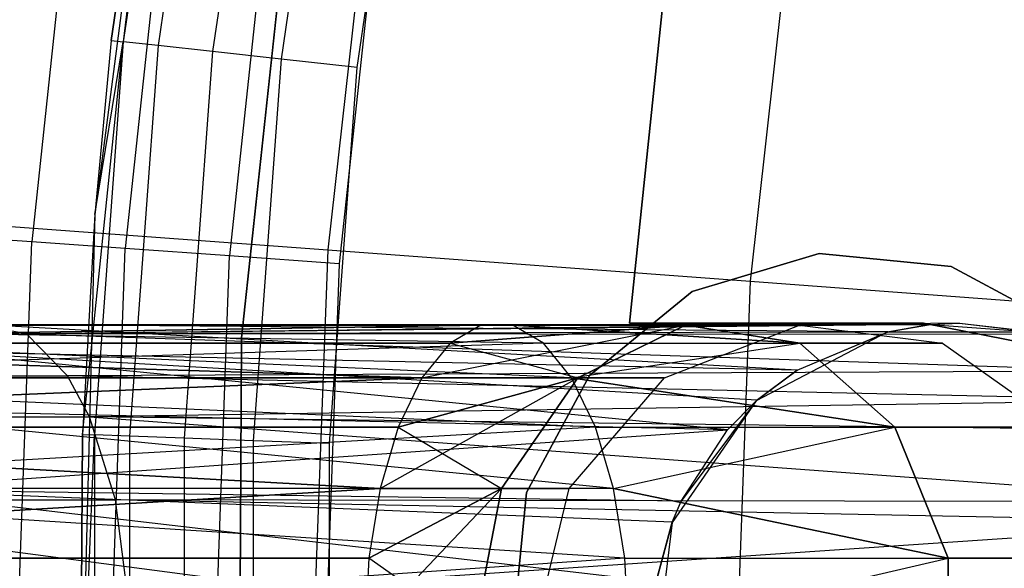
# Model space of a CAD drawing. Extents: x 0.3 to 7.1, y -3.38 to 3.38.
# Tile 120 of 256: x 1.93 to 2.25, y 0.02 to 0.2. Entities that reach past the tile are written whole.
import ezdxf

# ---------------------------------------------------------------- set-up
doc = ezdxf.new("R2010")
doc.units = 0
doc.header["$LTSCALE"] = 2.54
doc.layers.get('0').update_dxf_attribs({"linetype": 'CONTINUOUS'})

# ---------------------------------------------------------------- blocks, each defined once
blk = doc.blocks.new('SINGLES_B_BB_STL')
at = {"color": 0}
for p, q in [((1.97926, 0.31715, 42.04893), (1.96069, 0.19097, 42.04893)), ((1.97926, 0.31715, 42.04893), (1.96069, 0.19097, 42.04893)), ((1.97465, 0.31374, 41.65421), (1.95152, 0.13506, 41.65421)), ((1.97465, 0.31374, 41.65421), (1.95152, 0.13506, 41.65421)), ((1.97465, 0.31374, 42.02421), (1.9568, 0.1914, 42.02421)), ((1.9568, 0.1914, 42.02421), (1.97465, 0.31374, 41.65421)), ((1.9568, 0.1914, 42.02421), (1.97465, 0.31374, 41.65421)), ((1.97465, 0.31374, 42.02421), (1.9568, 0.1914, 42.02421)), ((1.97465, 0.31374, 42.02421), (1.96069, 0.19097, 42.04893)), ((1.97465, 0.31374, 42.02421), (1.96069, 0.19097, 42.04893)), ((1.99043, 0.31509, 42.07123), (1.97198, 0.18973, 42.07123)), ((1.99043, 0.31509, 42.07123), (1.97198, 0.18973, 42.07123)), ((2.00784, 0.31187, 42.08893), (1.98958, 0.18779, 42.08893)), ((2.00784, 0.31187, 42.08893), (1.98958, 0.18779, 42.08893)), ((2.02977, 0.30782, 42.10029), (2.01174, 0.18535, 42.10029)), ((2.02977, 0.30782, 42.10029), (2.01174, 0.18535, 42.10029)), ((2.03632, 0.18265, 42.10421), (2.05408, 0.30333, 42.10421)), ((2.03632, 0.18265, 42.10421), (2.05408, 0.30333, 42.10421)), ((2.0173, 0.26641, 41.9), (1.99896, 0.09518, 41.9)), ((1.99896, 0.09518, 41.7), (2.0173, 0.26641, 41.7)), ((1.99896, 0.09518, 41.7), (2.0173, 0.26641, 41.7)), ((2.0173, 0.26641, 41.9), (1.99896, 0.09518, 41.9)), ((1.94455, 0.25186, 42.1493), (1.93105, 0.12625, 42.1493)), ((1.94455, 0.25186, 42.1493), (1.93105, 0.12625, 42.1493)), ((1.97458, 0.24755, 42.16836), (1.96131, 0.12409, 42.16836)), ((1.97458, 0.24755, 42.16836), (1.96131, 0.12409, 42.16836)), ((2.04058, 0.24658, 5.06027), (2.02689, 0.12363, 5.06027)), ((2.04058, 0.24658, 5.06027), (2.02689, 0.12363, 5.06027)), ((2.00806, 0.24273, 42.18019), (1.99504, 0.12168, 42.18019)), ((2.00806, 0.24273, 42.18019), (1.99504, 0.12168, 42.18019)), ((2.0433, 0.23767, 42.18421), (2.03055, 0.11914, 42.18421)), ((2.0433, 0.23767, 42.18421), (2.03055, 0.11914, 42.18421)), ((2.13803, 0.22899, 14.02658), (2.12448, 0.1, 14.02658)), ((2.12448, 0.1, 14.22658), (2.13803, 0.22899, 14.22658)), ((2.12448, 0.1, 14.22658), (2.13803, 0.22899, 14.22658)), ((2.13803, 0.22899, 14.02658), (2.12448, 0.1, 14.02658)), ((2.17611, 0.2264, 5.19861), (2.16354, 0.11351, 5.19861)), ((2.17611, 0.2264, 5.19861), (2.16354, 0.11351, 5.19861)), ((1.9568, 0.1914, 42.02421), (1.95152, 0.13506, 41.65421)), ((1.9568, 0.1914, 42.02421), (1.95152, 0.13506, 41.65421)), ((1.9568, 0.1914, 42.02421), (1.95152, 0.13506, 42.02421)), ((1.9568, 0.1914, 42.02421), (1.95152, 0.13506, 42.02421)), ((1.9568, 0.1914, 42.02421), (1.96069, 0.19097, 42.04893)), ((1.9568, 0.1914, 42.02421), (1.96069, 0.19097, 42.04893)), ((1.94747, 0.06391, 42.02421), (1.96069, 0.19097, 42.04893)), ((1.94747, 0.06391, 42.02421), (1.96069, 0.19097, 42.04893)), ((1.96069, 0.19097, 42.04893), (1.95138, 0.06377, 42.04893)), ((1.96069, 0.19097, 42.04893), (1.95138, 0.06377, 42.04893)), ((1.95152, 0.13506, 42.02421), (1.96069, 0.19097, 42.04893)), ((1.95152, 0.13506, 42.02421), (1.96069, 0.19097, 42.04893)), ((1.97198, 0.18973, 42.07123), (1.96069, 0.19097, 42.04893)), ((1.97198, 0.18973, 42.07123), (1.96069, 0.19097, 42.04893)), ((1.97198, 0.18973, 42.07123), (1.96273, 0.06336, 42.07123)), ((1.97198, 0.18973, 42.07123), (1.96273, 0.06336, 42.07123)), ((1.98958, 0.18779, 42.08893), (1.97198, 0.18973, 42.07123)), ((1.98958, 0.18779, 42.08893), (1.97198, 0.18973, 42.07123)), ((1.98958, 0.18779, 42.08893), (1.98042, 0.06271, 42.08893)), ((1.98958, 0.18779, 42.08893), (1.98042, 0.06271, 42.08893)), ((2.01174, 0.18535, 42.10029), (1.98958, 0.18779, 42.08893)), ((2.01174, 0.18535, 42.10029), (1.98958, 0.18779, 42.08893)), ((2.01174, 0.18535, 42.10029), (2.00271, 0.06189, 42.10029)), ((2.01174, 0.18535, 42.10029), (2.00271, 0.06189, 42.10029)), ((2.03632, 0.18265, 42.10421), (2.01174, 0.18535, 42.10029)), ((2.03632, 0.18265, 42.10421), (2.01174, 0.18535, 42.10029)), ((2.02741, 0.06099, 42.10421), (2.03632, 0.18265, 42.10421)), ((2.02741, 0.06099, 42.10421), (2.03632, 0.18265, 42.10421)), ((1.95152, 0.13506, 41.65421), (1.94688, -0.04506, 41.65421)), ((1.95152, 0.13506, 41.65421), (1.94688, -0.04506, 41.65421)), ((1.95152, 0.13506, 41.65421), (1.94747, 0.06391, 42.02421)), ((1.95152, 0.13506, 41.65421), (1.94747, 0.06391, 42.02421)), ((1.95152, 0.13506, 42.02421), (1.94747, 0.06391, 42.02421)), ((1.95152, 0.13506, 42.02421), (1.94747, 0.06391, 42.02421)), ((1.95152, 0.13506, 41.65421), (1.95152, 0.13506, 42.02421)), ((1.95152, 0.13506, 41.65421), (1.95152, 0.13506, 42.02421)), ((1.90005, 0.13302, 4.91283), (2.02689, 0.12363, 5.06027)), ((1.90005, 0.13302, 4.91283), (2.02689, 0.12363, 5.06027)), ((1.93105, 0.12625, 42.1493), (1.90578, 0.12806, 42.12397)), ((1.93105, 0.12625, 42.1493), (1.90578, 0.12806, 42.12397)), ((1.92654, 0, 42.1493), (1.93105, 0.12625, 42.1493)), ((1.92654, 0, 42.1493), (1.93105, 0.12625, 42.1493)), ((1.96131, 0.12409, 42.16836), (1.93105, 0.12625, 42.1493)), ((1.96131, 0.12409, 42.16836), (1.93105, 0.12625, 42.1493)), ((1.95688, 0, 42.16836), (1.96131, 0.12409, 42.16836)), ((1.95688, 0, 42.16836), (1.96131, 0.12409, 42.16836)), ((1.99504, 0.12168, 42.18019), (1.96131, 0.12409, 42.16836)), ((1.99504, 0.12168, 42.18019), (1.96131, 0.12409, 42.16836)), ((1.99069, 0, 42.18019), (1.99504, 0.12168, 42.18019)), ((1.99069, 0, 42.18019), (1.99504, 0.12168, 42.18019)), ((2.03055, 0.11914, 42.18421), (1.99504, 0.12168, 42.18019)), ((2.03055, 0.11914, 42.18421), (1.99504, 0.12168, 42.18019)), ((2.02689, 0.12363, 5.06027), (2.02232, 0, 5.06027)), ((2.02689, 0.12363, 5.06027), (2.02232, 0, 5.06027)), ((2.02689, 0.12363, 5.06027), (2.16354, 0.11351, 5.19861)), ((2.02689, 0.12363, 5.06027), (2.16354, 0.11351, 5.19861)), ((2.14476, 0.11017, 41.9), (2.18586, 0.12254, 41.9)), ((2.18586, 0.12254, 41.7), (2.14476, 0.11017, 41.7)), ((2.18586, 0.12254, 41.7), (2.14476, 0.11017, 41.7)), ((2.14476, 0.11017, 41.9), (2.18586, 0.12254, 41.9)), ((2.18586, 0.12254, 41.9), (2.22856, 0.11824, 41.9)), ((2.22856, 0.11824, 41.7), (2.18586, 0.12254, 41.7)), ((2.18586, 0.12254, 41.9), (2.18586, 0.12254, 41.7)), ((2.22856, 0.11824, 41.7), (2.18586, 0.12254, 41.7)), ((2.18586, 0.12254, 41.9), (2.22856, 0.11824, 41.9)), ((2.18586, 0.12254, 41.9), (2.18586, 0.12254, 41.7)), ((2.03055, 0.11914, 42.18421), (2.0263, 0, 42.18421)), ((2.03055, 0.11914, 42.18421), (2.0263, 0, 42.18421)), ((2.22856, 0.11824, 41.9), (2.26637, 0.09793, 41.9)), ((2.26637, 0.09793, 41.7), (2.22856, 0.11824, 41.7)), ((2.22856, 0.11824, 41.7), (2.22856, 0.11824, 41.9)), ((2.22856, 0.11824, 41.7), (2.22856, 0.11824, 41.9)), ((2.26637, 0.09793, 41.7), (2.22856, 0.11824, 41.7)), ((2.22856, 0.11824, 41.9), (2.26637, 0.09793, 41.9)), ((2.16354, 0.11351, 5.19861), (2.15934, 0, 5.19861)), ((2.16354, 0.11351, 5.19861), (2.15934, 0, 5.19861)), ((2.16354, 0.11351, 5.19861), (2.30937, 0.10271, 5.32719)), ((2.16354, 0.11351, 5.19861), (2.30937, 0.10271, 5.32719)), ((2.11152, 0.08302, 41.9), (2.14476, 0.11017, 41.9)), ((2.14476, 0.11017, 41.7), (2.11152, 0.08302, 41.7)), ((2.14476, 0.11017, 41.7), (2.11152, 0.08302, 41.7)), ((2.11152, 0.08302, 41.9), (2.14476, 0.11017, 41.9)), ((2.14476, 0.11017, 41.7), (2.14476, 0.11017, 41.9)), ((2.14476, 0.11017, 41.7), (2.14476, 0.11017, 41.9)), ((1.70034, 0.0935, 14.48477), (2.07642, 0.09927, 14.30065)), ((1.70034, 0.0935, 14.48477), (2.07642, 0.09927, 14.30065)), ((2.07642, 0.09927, 13.96062), (1.70034, 0.0935, 13.7765)), ((2.07642, 0.09927, 13.96062), (1.70034, 0.0935, 13.7765)), ((1.72644, 0.09927, 14.52447), (2.07642, 0.09927, 14.30065)), ((1.72644, 0.09927, 14.52447), (2.0867, 0.09927, 14.32245)), ((1.72644, 0.09927, 14.52447), (2.07642, 0.09927, 14.30065)), ((2.10578, 0.0823, 14.36293), (1.72644, 0.09927, 14.52447)), ((2.10578, 0.0823, 14.36293), (1.72644, 0.09927, 14.52447)), ((2.09668, 0.0935, 14.34362), (1.72644, 0.09927, 14.52447)), ((2.09668, 0.0935, 14.34362), (1.72644, 0.09927, 14.52447)), ((1.72644, 0.09927, 14.52447), (2.0867, 0.09927, 14.32245)), ((2.0867, 0.09927, 13.93882), (1.72644, 0.09927, 13.7368)), ((2.07642, 0.09927, 13.96062), (1.72644, 0.09927, 13.7368)), ((2.07642, 0.09927, 13.96062), (1.72644, 0.09927, 13.7368)), ((2.0867, 0.09927, 13.93882), (1.72644, 0.09927, 13.7368)), ((2.09668, 0.0935, 13.91764), (1.72644, 0.09927, 13.7368)), ((2.09668, 0.0935, 13.91764), (1.72644, 0.09927, 13.7368)), ((1.92933, 0.09645, 41.54115), (1.91311, 0.09955, 41.57321)), ((1.91311, 0.09955, 41.57321), (2.22192, 0.09951, 41.70694)), ((2.17875, 0.08477, 41.73706), (1.91311, 0.09955, 41.57321)), ((2.17875, 0.08477, 41.73706), (1.91311, 0.09955, 41.57321)), ((2.20821, 0.09718, 41.71655), (1.91311, 0.09955, 41.57321)), ((2.20821, 0.09718, 41.71655), (1.91311, 0.09955, 41.57321)), ((1.91311, 0.09955, 41.57321), (2.22192, 0.09951, 41.70694)), ((1.92933, 0.09645, 41.54115), (1.91311, 0.09955, 41.57321)), ((2.23127, 0.1, 41.70038), (1.92933, 0.09645, 41.54115)), ((2.23127, 0.1, 41.70038), (1.92933, 0.09645, 41.54115)), ((2.22192, 0.09951, 41.70694), (1.92933, 0.09645, 41.54115)), ((2.22192, 0.09951, 41.70694), (1.92933, 0.09645, 41.54115)), ((2.05734, 0.0823, 14.26016), (2.14265, 0.09927, 14.24855)), ((2.05734, 0.0823, 14.26016), (2.14265, 0.09927, 14.24855)), ((2.07642, 0.09927, 14.30065), (2.06644, 0.0935, 14.27947)), ((2.14265, 0.09927, 14.01272), (2.06644, 0.0935, 13.9818)), ((2.06644, 0.0935, 14.27947), (2.14265, 0.09927, 14.24855)), ((2.07642, 0.09927, 13.96062), (2.06644, 0.0935, 13.9818)), ((2.14265, 0.09927, 14.01272), (2.06644, 0.0935, 13.9818)), ((2.07642, 0.09927, 14.30065), (2.06644, 0.0935, 14.27947)), ((2.06644, 0.0935, 14.27947), (2.14265, 0.09927, 14.24855)), ((2.07642, 0.09927, 13.96062), (2.06644, 0.0935, 13.9818)), ((2.07642, 0.09927, 14.30065), (2.14265, 0.09927, 14.24855)), ((2.07642, 0.09927, 13.96062), (2.14265, 0.09927, 14.01272)), ((2.07642, 0.09927, 13.96062), (2.14265, 0.09927, 14.01272)), ((2.07642, 0.09927, 14.30065), (2.14265, 0.09927, 14.24855)), ((2.0867, 0.09927, 14.32245), (2.14265, 0.09927, 14.24855)), ((2.09668, 0.0935, 14.34362), (2.0867, 0.09927, 14.32245)), ((2.17965, 0.0935, 13.9829), (2.0867, 0.09927, 13.93882)), ((2.0867, 0.09927, 13.93882), (2.14265, 0.09927, 14.01272)), ((2.0867, 0.09927, 13.93882), (2.14265, 0.09927, 14.01272)), ((2.0867, 0.09927, 14.32245), (2.14265, 0.09927, 14.24855)), ((2.0867, 0.09927, 14.32245), (2.17965, 0.0935, 14.27836)), ((2.09668, 0.0935, 13.91764), (2.0867, 0.09927, 13.93882)), ((2.17965, 0.0935, 13.9829), (2.0867, 0.09927, 13.93882)), ((2.09668, 0.0935, 14.34362), (2.0867, 0.09927, 14.32245)), ((2.0867, 0.09927, 14.32245), (2.17965, 0.0935, 14.27836)), ((2.09668, 0.0935, 13.91764), (2.0867, 0.09927, 13.93882)), ((2.1078, 0.0823, 14.04079), (2.14265, 0.09927, 14.01272)), ((2.14265, 0.09927, 14.24855), (2.1078, 0.0823, 14.22048)), ((2.1078, 0.0823, 14.04079), (2.14265, 0.09927, 14.01272)), ((2.14265, 0.09927, 14.24855), (2.1078, 0.0823, 14.22048)), ((2.12448, 0.1, 14.02658), (2.12448, 0.1, 14.22658)), ((2.12448, 0.1, 14.22658), (2.21963, 0.1, 14.22658)), ((2.21963, 0.1, 14.02658), (2.12448, 0.1, 14.02658)), ((2.12448, 0.1, 14.22658), (2.21963, 0.1, 14.22658)), ((2.12448, 0.1, 14.02658), (2.12448, 0.1, 14.22658)), ((2.21963, 0.1, 14.02658), (2.12448, 0.1, 14.02658)), ((2.13585, 0.0823, 14.09854), (2.17946, 0.09927, 14.08851)), ((2.13585, 0.0823, 14.16273), (2.17946, 0.09927, 14.17276)), ((2.13585, 0.0823, 14.09854), (2.17946, 0.09927, 14.08851)), ((2.13585, 0.0823, 14.16273), (2.17946, 0.09927, 14.17276)), ((2.14265, 0.09927, 14.01272), (2.17965, 0.0935, 13.9829)), ((2.17965, 0.0935, 14.27836), (2.14265, 0.09927, 14.24855)), ((2.17946, 0.09927, 14.08851), (2.14265, 0.09927, 14.01272)), ((2.17946, 0.09927, 14.08851), (2.14265, 0.09927, 14.01272)), ((2.14265, 0.09927, 14.01272), (2.17965, 0.0935, 13.9829)), ((2.14265, 0.09927, 14.24855), (2.17946, 0.09927, 14.17276)), ((2.14265, 0.09927, 14.24855), (2.17946, 0.09927, 14.17276)), ((2.17965, 0.0935, 14.27836), (2.14265, 0.09927, 14.24855)), ((2.17946, 0.09927, 14.08851), (2.22577, 0.0935, 14.07785)), ((2.17946, 0.09927, 14.17276), (2.17946, 0.09927, 14.08851)), ((2.17946, 0.09927, 14.17276), (2.17946, 0.09927, 14.08851)), ((2.17946, 0.09927, 14.17276), (2.22577, 0.0935, 14.18341)), ((2.17946, 0.09927, 14.08851), (2.22577, 0.0935, 14.07785)), ((2.17946, 0.09927, 14.17276), (2.22577, 0.0935, 14.18341)), ((2.22192, 0.09951, 41.70694), (2.20787, 0.09709, 41.90698)), ((2.22192, 0.09951, 41.70694), (2.20787, 0.09709, 41.90698)), ((2.20821, 0.09718, 41.71655), (2.22192, 0.09951, 41.70694)), ((2.20821, 0.09718, 41.71655), (2.22192, 0.09951, 41.70694)), ((2.21963, 0.1, 14.22658), (2.2579, 0.09239, 14.22658)), ((2.2579, 0.09239, 14.02658), (2.21963, 0.1, 14.02658)), ((2.21963, 0.1, 14.02658), (2.21963, 0.1, 14.22658)), ((2.21963, 0.1, 14.02658), (2.21963, 0.1, 14.22658)), ((2.2579, 0.09239, 14.02658), (2.21963, 0.1, 14.02658)), ((2.21963, 0.1, 14.22658), (2.2579, 0.09239, 14.22658)), ((2.22192, 0.09951, 41.70694), (2.23127, 0.1, 41.70038)), ((2.22192, 0.09951, 41.70694), (2.23127, 0.1, 41.70038)), ((2.22192, 0.09951, 41.70694), (2.25573, 0.09709, 41.90698)), ((2.22192, 0.09951, 41.70694), (2.25573, 0.09709, 41.90698)), ((2.23127, 0.1, 41.70038), (2.25541, 0.09717, 41.68339)), ((2.23127, 0.1, 41.70038), (2.25573, 0.09709, 41.90698)), ((2.23127, 0.1, 41.70038), (2.25541, 0.09717, 41.68339)), ((2.23127, 0.1, 41.70038), (2.25573, 0.09709, 41.90698)), ((1.72864, 0.09645, 41.42888), (1.92933, 0.09645, 41.54115)), ((1.72864, 0.09645, 41.42888), (1.92933, 0.09645, 41.54115)), ((2.25541, 0.09717, 41.68339), (1.92933, 0.09645, 41.54115)), ((2.25541, 0.09717, 41.68339), (1.92933, 0.09645, 41.54115)), ((1.92933, 0.09645, 41.54115), (2.28529, 0.08449, 41.66237)), ((1.94266, 0.08288, 41.51479), (1.92933, 0.09645, 41.54115)), ((2.25879, 0.09629, 41.68102), (1.92933, 0.09645, 41.54115)), ((2.25879, 0.09629, 41.68102), (1.92933, 0.09645, 41.54115)), ((1.92933, 0.09645, 41.54115), (2.28529, 0.08449, 41.66237)), ((1.94266, 0.08288, 41.51479), (1.92933, 0.09645, 41.54115)), ((2.20787, 0.09709, 41.90698), (2.16549, 0.07485, 41.90698)), ((2.20787, 0.09709, 41.90698), (2.16549, 0.07485, 41.90698)), ((2.17875, 0.08477, 41.73706), (2.20821, 0.09718, 41.71655)), ((2.17875, 0.08477, 41.73706), (2.20821, 0.09718, 41.71655)), ((2.17875, 0.08477, 41.73706), (2.20787, 0.09709, 41.90698)), ((2.17875, 0.08477, 41.73706), (2.20787, 0.09709, 41.90698)), ((2.20821, 0.09718, 41.71655), (2.20787, 0.09709, 41.90698)), ((2.20821, 0.09718, 41.71655), (2.20787, 0.09709, 41.90698)), ((2.25573, 0.09709, 41.90698), (2.20787, 0.09709, 41.90698)), ((2.25573, 0.09709, 41.90698), (2.20787, 0.09709, 41.90698)), ((1.70034, 0.0935, 14.48477), (2.05734, 0.0823, 14.26016)), ((1.70034, 0.0935, 14.48477), (2.05734, 0.0823, 14.26016)), ((1.70034, 0.0935, 14.48477), (2.06644, 0.0935, 14.27947)), ((1.70034, 0.0935, 14.48477), (2.06644, 0.0935, 14.27947)), ((2.05734, 0.0823, 14.0011), (1.70034, 0.0935, 13.7765)), ((2.06644, 0.0935, 13.9818), (1.70034, 0.0935, 13.7765)), ((2.05734, 0.0823, 14.0011), (1.70034, 0.0935, 13.7765)), ((2.06644, 0.0935, 13.9818), (1.70034, 0.0935, 13.7765)), ((2.09668, 0.0935, 13.91764), (1.75103, 0.0823, 13.69941)), ((2.09668, 0.0935, 13.91764), (1.75103, 0.0823, 13.69941)), ((1.99896, 0.09518, 41.9), (1.99804, -0.07702, 41.9)), ((1.99804, -0.07702, 41.7), (1.99896, 0.09518, 41.7)), ((1.99804, -0.07702, 41.7), (1.99896, 0.09518, 41.7)), ((1.99896, 0.09518, 41.9), (1.99804, -0.07702, 41.9)), ((1.99896, 0.09518, 41.7), (1.99896, 0.09518, 41.9)), ((1.99896, 0.09518, 41.7), (1.99896, 0.09518, 41.9)), ((2.06644, 0.0935, 14.27947), (2.05734, 0.0823, 14.26016)), ((2.06644, 0.0935, 13.9818), (2.05734, 0.0823, 14.0011)), ((2.06644, 0.0935, 14.27947), (2.05734, 0.0823, 14.26016)), ((2.06644, 0.0935, 13.9818), (2.05734, 0.0823, 14.0011)), ((2.06644, 0.0935, 13.9818), (2.1078, 0.0823, 14.04079)), ((2.06644, 0.0935, 13.9818), (2.1078, 0.0823, 14.04079)), ((2.10578, 0.0823, 14.36293), (2.09668, 0.0935, 14.34362)), ((2.10578, 0.0823, 13.89833), (2.09668, 0.0935, 13.91764)), ((2.09668, 0.0935, 13.91764), (2.17965, 0.0935, 13.9829)), ((2.09668, 0.0935, 13.91764), (2.17965, 0.0935, 13.9829)), ((2.09668, 0.0935, 14.34362), (2.17965, 0.0935, 14.27836)), ((2.09668, 0.0935, 14.34362), (2.17965, 0.0935, 14.27836)), ((2.10578, 0.0823, 14.36293), (2.09668, 0.0935, 14.34362)), ((2.10578, 0.0823, 13.89833), (2.09668, 0.0935, 13.91764)), ((2.10578, 0.0823, 13.89833), (2.17965, 0.0935, 13.9829)), ((2.10578, 0.0823, 13.89833), (2.17965, 0.0935, 13.9829)), ((2.10578, 0.0823, 14.36293), (2.17965, 0.0935, 14.27836)), ((2.10578, 0.0823, 14.36293), (2.17965, 0.0935, 14.27836)), ((2.17965, 0.0935, 13.9829), (2.21032, 0.06631, 13.95819)), ((2.21032, 0.06631, 14.30308), (2.17965, 0.0935, 14.27836)), ((2.22577, 0.0935, 14.07785), (2.17965, 0.0935, 13.9829)), ((2.22577, 0.0935, 14.07785), (2.17965, 0.0935, 13.9829)), ((2.17965, 0.0935, 13.9829), (2.21032, 0.06631, 13.95819)), ((2.17965, 0.0935, 14.27836), (2.22577, 0.0935, 14.18341)), ((2.17965, 0.0935, 14.27836), (2.22577, 0.0935, 14.18341)), ((2.21032, 0.06631, 14.30308), (2.17965, 0.0935, 14.27836)), ((2.22577, 0.0935, 14.07785), (2.26416, 0.06631, 14.06902)), ((2.22577, 0.0935, 14.18341), (2.22577, 0.0935, 14.07785)), ((2.22577, 0.0935, 14.18341), (2.22577, 0.0935, 14.07785)), ((2.22577, 0.0935, 14.18341), (2.26416, 0.06631, 14.19224)), ((2.22577, 0.0935, 14.07785), (2.26416, 0.06631, 14.06902)), ((2.22577, 0.0935, 14.18341), (2.26416, 0.06631, 14.19224)), ((2.15622, 0.06548, 41.75264), (1.89844, 0.09073, 41.60224)), ((2.16565, 0.07499, 41.74614), (1.89844, 0.09073, 41.60224)), ((2.15622, 0.06548, 41.75264), (1.89844, 0.09073, 41.60224)), ((2.16565, 0.07499, 41.74614), (1.89844, 0.09073, 41.60224)), ((2.17875, 0.08477, 41.73706), (1.89844, 0.09073, 41.60224)), ((2.17875, 0.08477, 41.73706), (1.89844, 0.09073, 41.60224)), ((1.74412, 0.08288, 41.40373), (1.94266, 0.08288, 41.51479)), ((1.74412, 0.08288, 41.40373), (1.94266, 0.08288, 41.51479)), ((2.28529, 0.08449, 41.66237), (1.94266, 0.08288, 41.51479)), ((2.28529, 0.08449, 41.66237), (1.94266, 0.08288, 41.51479)), ((2.29796, 0.07499, 41.65345), (1.94266, 0.08288, 41.51479)), ((2.29796, 0.07499, 41.65345), (1.94266, 0.08288, 41.51479)), ((1.94977, 0.06968, 41.50071), (1.94266, 0.08288, 41.51479)), ((1.94977, 0.06968, 41.50071), (1.94266, 0.08288, 41.51479)), ((2.09121, 0.04521, 41.9), (2.11152, 0.08302, 41.9)), ((2.11152, 0.08302, 41.7), (2.09121, 0.04521, 41.7)), ((2.11152, 0.08302, 41.7), (2.09121, 0.04521, 41.7)), ((2.09121, 0.04521, 41.9), (2.11152, 0.08302, 41.9)), ((2.11152, 0.08302, 41.7), (2.11152, 0.08302, 41.9)), ((2.11152, 0.08302, 41.7), (2.11152, 0.08302, 41.9)), ((2.17875, 0.08477, 41.73706), (2.16549, 0.07485, 41.90698)), ((2.17875, 0.08477, 41.73706), (2.16549, 0.07485, 41.90698)), ((2.16565, 0.07499, 41.74614), (2.17875, 0.08477, 41.73706)), ((2.16565, 0.07499, 41.74614), (2.17875, 0.08477, 41.73706)), ((1.67869, 0.06631, 14.45186), (2.05734, 0.0823, 14.26016)), ((1.67869, 0.06631, 14.45186), (2.05734, 0.0823, 14.26016)), ((2.05734, 0.0823, 14.0011), (1.67869, 0.06631, 13.80941)), ((2.05734, 0.0823, 14.0011), (1.67869, 0.06631, 13.80941)), ((1.75103, 0.0823, 14.56186), (2.10578, 0.0823, 14.36293)), ((2.11931, 0.04647, 14.39164), (1.75103, 0.0823, 14.56186)), ((2.11931, 0.04647, 14.39164), (1.75103, 0.0823, 14.56186)), ((2.11347, 0.06631, 14.37926), (1.75103, 0.0823, 14.56186)), ((2.11347, 0.06631, 14.37926), (1.75103, 0.0823, 14.56186)), ((1.75103, 0.0823, 14.56186), (2.10578, 0.0823, 14.36293)), ((2.10578, 0.0823, 13.89833), (1.75103, 0.0823, 13.69941)), ((2.10578, 0.0823, 13.89833), (1.75103, 0.0823, 13.69941)), ((2.11347, 0.06631, 13.88201), (1.75103, 0.0823, 13.69941)), ((2.11347, 0.06631, 13.88201), (1.75103, 0.0823, 13.69941)), ((2.04381, 0.04647, 14.23145), (2.1078, 0.0823, 14.22048)), ((2.04381, 0.04647, 14.23145), (2.1078, 0.0823, 14.22048)), ((2.05734, 0.0823, 14.26016), (2.04965, 0.06631, 14.24384)), ((2.1078, 0.0823, 14.04079), (2.04965, 0.06631, 14.01743)), ((2.05734, 0.0823, 14.0011), (2.04965, 0.06631, 14.01743)), ((2.1078, 0.0823, 14.04079), (2.04965, 0.06631, 14.01743)), ((2.04965, 0.06631, 14.24384), (2.1078, 0.0823, 14.22048)), ((2.04965, 0.06631, 14.24384), (2.1078, 0.0823, 14.22048)), ((2.05734, 0.0823, 14.26016), (2.04965, 0.06631, 14.24384)), ((2.05734, 0.0823, 14.0011), (2.04965, 0.06631, 14.01743)), ((2.05734, 0.0823, 14.0011), (2.1078, 0.0823, 14.04079)), ((2.05734, 0.0823, 14.0011), (2.1078, 0.0823, 14.04079)), ((2.05734, 0.0823, 14.26016), (2.1078, 0.0823, 14.22048)), ((2.05734, 0.0823, 14.26016), (2.1078, 0.0823, 14.22048)), ((2.08309, 0.04647, 14.06071), (2.1078, 0.0823, 14.04079)), ((2.1078, 0.0823, 14.22048), (2.08309, 0.04647, 14.20056)), ((2.08309, 0.04647, 14.06071), (2.1078, 0.0823, 14.04079)), ((2.1078, 0.0823, 14.22048), (2.08309, 0.04647, 14.20056)), ((2.10492, 0.04647, 14.10565), (2.13585, 0.0823, 14.09854)), ((2.10492, 0.04647, 14.15562), (2.13585, 0.0823, 14.16273)), ((2.10492, 0.04647, 14.10565), (2.13585, 0.0823, 14.09854)), ((2.10492, 0.04647, 14.15562), (2.13585, 0.0823, 14.16273)), ((2.11347, 0.06631, 14.37926), (2.10578, 0.0823, 14.36293)), ((2.21032, 0.06631, 13.95819), (2.10578, 0.0823, 13.89833)), ((2.10578, 0.0823, 14.36293), (2.21032, 0.06631, 14.30308)), ((2.11347, 0.06631, 13.88201), (2.10578, 0.0823, 13.89833)), ((2.21032, 0.06631, 13.95819), (2.10578, 0.0823, 13.89833)), ((2.11347, 0.06631, 14.37926), (2.10578, 0.0823, 14.36293)), ((2.10578, 0.0823, 14.36293), (2.21032, 0.06631, 14.30308)), ((2.11347, 0.06631, 13.88201), (2.10578, 0.0823, 13.89833)), ((2.13585, 0.0823, 14.09854), (2.1078, 0.0823, 14.04079)), ((2.13585, 0.0823, 14.09854), (2.1078, 0.0823, 14.04079)), ((2.1078, 0.0823, 14.22048), (2.13585, 0.0823, 14.16273)), ((2.1078, 0.0823, 14.22048), (2.13585, 0.0823, 14.16273)), ((2.13585, 0.0823, 14.16273), (2.13585, 0.0823, 14.09854)), ((2.13585, 0.0823, 14.16273), (2.13585, 0.0823, 14.09854)), ((2.29796, 0.07499, 41.65345), (1.94977, 0.06968, 41.50071)), ((2.29796, 0.07499, 41.65345), (1.94977, 0.06968, 41.50071)), ((2.16549, 0.07485, 41.90698), (2.1383, 0.03546, 41.90698)), ((2.16549, 0.07485, 41.90698), (2.1383, 0.03546, 41.90698)), ((2.16549, 0.07485, 41.90698), (2.14123, 0.04239, 41.76296)), ((2.16549, 0.07485, 41.90698), (2.14123, 0.04239, 41.76296)), ((2.15622, 0.06548, 41.75264), (2.16565, 0.07499, 41.74614)), ((2.15622, 0.06548, 41.75264), (2.16565, 0.07499, 41.74614)), ((2.16549, 0.07485, 41.90698), (2.15622, 0.06548, 41.75264)), ((2.16549, 0.07485, 41.90698), (2.15622, 0.06548, 41.75264)), ((2.16565, 0.07499, 41.74614), (2.16549, 0.07485, 41.90698)), ((2.16565, 0.07499, 41.74614), (2.16549, 0.07485, 41.90698)), ((2.15622, 0.06548, 41.75264), (1.88599, 0.07178, 41.62686)), ((2.15622, 0.06548, 41.75264), (1.88599, 0.07178, 41.62686)), ((1.75239, 0.06968, 41.3903), (1.94977, 0.06968, 41.50071)), ((1.75239, 0.06968, 41.3903), (1.94977, 0.06968, 41.50071)), ((1.94977, 0.06968, 41.50071), (2.32248, 0.04216, 41.6362)), ((1.95819, 0.04276, 41.48405), (1.94977, 0.06968, 41.50071)), ((2.30768, 0.06513, 41.64662), (1.94977, 0.06968, 41.50071)), ((2.30768, 0.06513, 41.64662), (1.94977, 0.06968, 41.50071)), ((1.94977, 0.06968, 41.50071), (2.32248, 0.04216, 41.6362)), ((1.95819, 0.04276, 41.48405), (1.94977, 0.06968, 41.50071)), ((1.67869, 0.06631, 14.45186), (2.04381, 0.04647, 14.23145)), ((1.67869, 0.06631, 14.45186), (2.04381, 0.04647, 14.23145)), ((1.67869, 0.06631, 14.45186), (2.04965, 0.06631, 14.24384)), ((1.67869, 0.06631, 14.45186), (2.04965, 0.06631, 14.24384)), ((2.04381, 0.04647, 14.02982), (1.67869, 0.06631, 13.80941)), ((2.04965, 0.06631, 14.01743), (1.67869, 0.06631, 13.80941)), ((2.04381, 0.04647, 14.02982), (1.67869, 0.06631, 13.80941)), ((2.04965, 0.06631, 14.01743), (1.67869, 0.06631, 13.80941)), ((2.11347, 0.06631, 13.88201), (1.76847, 0.04647, 13.67289)), ((2.11347, 0.06631, 13.88201), (1.76847, 0.04647, 13.67289)), ((1.87737, 0.04613, 41.6439), (2.15622, 0.06548, 41.75264)), ((1.87737, 0.04613, 41.6439), (2.15622, 0.06548, 41.75264)), ((1.94688, -0.04506, 41.65421), (1.94747, 0.06391, 42.02421)), ((1.94747, 0.06391, 42.02421), (1.94688, -0.04506, 42.02421)), ((1.94688, -0.04506, 41.65421), (1.94747, 0.06391, 42.02421)), ((1.94747, 0.06391, 42.02421), (1.94688, -0.04506, 42.02421)), ((1.94688, -0.04506, 42.02421), (1.95138, 0.06377, 42.04893)), ((1.94688, -0.04506, 42.02421), (1.95138, 0.06377, 42.04893)), ((1.94747, 0.06391, 42.02421), (1.95138, 0.06377, 42.04893)), ((1.94747, 0.06391, 42.02421), (1.95138, 0.06377, 42.04893)), ((1.95138, 0.06377, 42.04893), (1.95138, -0.06377, 42.04893)), ((1.96273, 0.06336, 42.07123), (1.95138, 0.06377, 42.04893)), ((1.96273, 0.06336, 42.07123), (1.95138, 0.06377, 42.04893)), ((1.95138, 0.06377, 42.04893), (1.95138, -0.06377, 42.04893)), ((2.04965, 0.06631, 14.24384), (2.04381, 0.04647, 14.23145)), ((2.04965, 0.06631, 14.01743), (2.04381, 0.04647, 14.02982)), ((2.04965, 0.06631, 14.24384), (2.04381, 0.04647, 14.23145)), ((2.04965, 0.06631, 14.01743), (2.04381, 0.04647, 14.02982)), ((2.04965, 0.06631, 14.01743), (2.08309, 0.04647, 14.06071)), ((2.04965, 0.06631, 14.01743), (2.08309, 0.04647, 14.06071)), ((2.11931, 0.04647, 14.39164), (2.11347, 0.06631, 14.37926)), ((2.11931, 0.04647, 13.86962), (2.11347, 0.06631, 13.88201)), ((2.11347, 0.06631, 13.88201), (2.21032, 0.06631, 13.95819)), ((2.11347, 0.06631, 13.88201), (2.21032, 0.06631, 13.95819)), ((2.11347, 0.06631, 14.37926), (2.21032, 0.06631, 14.30308)), ((2.11347, 0.06631, 14.37926), (2.21032, 0.06631, 14.30308)), ((2.11931, 0.04647, 14.39164), (2.11347, 0.06631, 14.37926)), ((2.11931, 0.04647, 13.86962), (2.11347, 0.06631, 13.88201)), ((2.11931, 0.04647, 13.86962), (2.21032, 0.06631, 13.95819)), ((2.11931, 0.04647, 13.86962), (2.21032, 0.06631, 13.95819)), ((2.11931, 0.04647, 14.39164), (2.21032, 0.06631, 14.30308)), ((2.11931, 0.04647, 14.39164), (2.21032, 0.06631, 14.30308)), ((2.14123, 0.04239, 41.76296), (2.15622, 0.06548, 41.75264)), ((2.14123, 0.04239, 41.76296), (2.15622, 0.06548, 41.75264)), ((2.21032, 0.06631, 13.95819), (2.22764, 0.02393, 13.94423)), ((2.22764, 0.02393, 14.31703), (2.21032, 0.06631, 14.30308)), ((2.26416, 0.06631, 14.06902), (2.21032, 0.06631, 13.95819)), ((2.26416, 0.06631, 14.06902), (2.21032, 0.06631, 13.95819)), ((2.21032, 0.06631, 13.95819), (2.22764, 0.02393, 13.94423)), ((2.21032, 0.06631, 14.30308), (2.26416, 0.06631, 14.19224)), ((2.21032, 0.06631, 14.30308), (2.26416, 0.06631, 14.19224)), ((2.22764, 0.02393, 14.31703), (2.21032, 0.06631, 14.30308)), ((1.96273, 0.06336, 42.07123), (1.96273, -0.06336, 42.07123)), ((1.98042, 0.06271, 42.08893), (1.96273, 0.06336, 42.07123)), ((1.98042, 0.06271, 42.08893), (1.96273, 0.06336, 42.07123)), ((1.96273, 0.06336, 42.07123), (1.96273, -0.06336, 42.07123)), ((1.98042, 0.06271, 42.08893), (1.98042, -0.06271, 42.08893)), ((2.00271, 0.06189, 42.10029), (1.98042, 0.06271, 42.08893)), ((2.00271, 0.06189, 42.10029), (1.98042, 0.06271, 42.08893)), ((1.98042, 0.06271, 42.08893), (1.98042, -0.06271, 42.08893)), ((2.00271, 0.06189, 42.10029), (2.00271, -0.06189, 42.10029)), ((2.02741, 0.06099, 42.10421), (2.00271, 0.06189, 42.10029)), ((2.02741, 0.06099, 42.10421), (2.00271, 0.06189, 42.10029)), ((2.00271, 0.06189, 42.10029), (2.00271, -0.06189, 42.10029)), ((2.02741, -0.06099, 42.10421), (2.02741, 0.06099, 42.10421)), ((2.02741, -0.06099, 42.10421), (2.02741, 0.06099, 42.10421)), ((1.66647, 0.02393, 14.43327), (2.04381, 0.04647, 14.23145)), ((1.66647, 0.02393, 14.43327), (2.04381, 0.04647, 14.23145)), ((2.04381, 0.04647, 14.02982), (1.66647, 0.02393, 13.82799)), ((2.04381, 0.04647, 14.02982), (1.66647, 0.02393, 13.82799)), ((2.12295, 0.02393, 14.39938), (1.76847, 0.04647, 14.58838)), ((1.76847, 0.04647, 14.58838), (2.12419, 0, 14.40201)), ((2.12295, 0.02393, 14.39938), (1.76847, 0.04647, 14.58838)), ((2.11931, 0.04647, 14.39164), (1.76847, 0.04647, 14.58838)), ((2.11931, 0.04647, 14.39164), (1.76847, 0.04647, 14.58838)), ((1.76847, 0.04647, 14.58838), (2.12419, 0, 14.40201)), ((2.11931, 0.04647, 13.86962), (1.76847, 0.04647, 13.67289)), ((2.11931, 0.04647, 13.86962), (1.76847, 0.04647, 13.67289)), ((2.12295, 0.02393, 13.86189), (1.76847, 0.04647, 13.67289)), ((2.12295, 0.02393, 13.86189), (1.76847, 0.04647, 13.67289)), ((2.13833, 0.03555, 41.76495), (1.87737, 0.04613, 41.6439)), ((1.87737, 0.04613, 41.6439), (2.13315, 0.01637, 41.76851)), ((2.13833, 0.03555, 41.76495), (1.87737, 0.04613, 41.6439)), ((2.14123, 0.04239, 41.76296), (1.87737, 0.04613, 41.6439)), ((2.14123, 0.04239, 41.76296), (1.87737, 0.04613, 41.6439)), ((1.87737, 0.04613, 41.6439), (2.13315, 0.01637, 41.76851)), ((2.03893, 0, 14.22109), (2.08309, 0.04647, 14.20056)), ((2.03893, 0, 14.22109), (2.08309, 0.04647, 14.20056)), ((2.04381, 0.04647, 14.23145), (2.04017, 0.02393, 14.22372)), ((2.08309, 0.04647, 14.06071), (2.04017, 0.02393, 14.03755)), ((2.04381, 0.04647, 14.02982), (2.04017, 0.02393, 14.03755)), ((2.08309, 0.04647, 14.06071), (2.04017, 0.02393, 14.03755)), ((2.04017, 0.02393, 14.22372), (2.08309, 0.04647, 14.20056)), ((2.04017, 0.02393, 14.22372), (2.08309, 0.04647, 14.20056)), ((2.04381, 0.04647, 14.23145), (2.04017, 0.02393, 14.22372)), ((2.04381, 0.04647, 14.02982), (2.04017, 0.02393, 14.03755)), ((2.04381, 0.04647, 14.02982), (2.08309, 0.04647, 14.06071)), ((2.04381, 0.04647, 14.02982), (2.08309, 0.04647, 14.06071)), ((2.04381, 0.04647, 14.23145), (2.08309, 0.04647, 14.20056)), ((2.04381, 0.04647, 14.23145), (2.08309, 0.04647, 14.20056)), ((2.07417, 0, 14.06789), (2.08309, 0.04647, 14.06071)), ((2.08309, 0.04647, 14.20056), (2.07417, 0, 14.19337)), ((2.07417, 0, 14.06789), (2.08309, 0.04647, 14.06071)), ((2.08309, 0.04647, 14.20056), (2.07417, 0, 14.19337)), ((2.10492, 0.04647, 14.10565), (2.08309, 0.04647, 14.06071)), ((2.10492, 0.04647, 14.10565), (2.08309, 0.04647, 14.06071)), ((2.08309, 0.04647, 14.20056), (2.10492, 0.04647, 14.15562)), ((2.08309, 0.04647, 14.20056), (2.10492, 0.04647, 14.15562)), ((2.08691, 0.00251, 41.9), (2.09121, 0.04521, 41.9)), ((2.09121, 0.04521, 41.7), (2.08691, 0.00251, 41.7)), ((2.09121, 0.04521, 41.7), (2.08691, 0.00251, 41.7)), ((2.08691, 0.00251, 41.9), (2.09121, 0.04521, 41.9)), ((2.09121, 0.04521, 41.7), (2.09121, 0.04521, 41.9)), ((2.09121, 0.04521, 41.7), (2.09121, 0.04521, 41.9)), ((2.09375, 0, 14.10822), (2.10492, 0.04647, 14.10565)), ((2.09375, 0, 14.15305), (2.10492, 0.04647, 14.15562)), ((2.09375, 0, 14.10822), (2.10492, 0.04647, 14.10565)), ((2.09375, 0, 14.15305), (2.10492, 0.04647, 14.15562)), ((2.10492, 0.04647, 14.15562), (2.10492, 0.04647, 14.10565)), ((2.10492, 0.04647, 14.15562), (2.10492, 0.04647, 14.10565)), ((2.12295, 0.02393, 14.39938), (2.11931, 0.04647, 14.39164)), ((2.22764, 0.02393, 13.94423), (2.11931, 0.04647, 13.86962)), ((2.11931, 0.04647, 14.39164), (2.22764, 0.02393, 14.31703)), ((2.12295, 0.02393, 13.86189), (2.11931, 0.04647, 13.86962)), ((2.22764, 0.02393, 13.94423), (2.11931, 0.04647, 13.86962)), ((2.12295, 0.02393, 14.39938), (2.11931, 0.04647, 14.39164)), ((2.11931, 0.04647, 14.39164), (2.22764, 0.02393, 14.31703)), ((2.12295, 0.02393, 13.86189), (2.11931, 0.04647, 13.86962)), ((1.76218, 0.04276, 41.3744), (1.95819, 0.04276, 41.48405)), ((1.76218, 0.04276, 41.3744), (1.95819, 0.04276, 41.48405)), ((2.32248, 0.04216, 41.6362), (1.95819, 0.04276, 41.48405)), ((2.32248, 0.04216, 41.6362), (1.95819, 0.04276, 41.48405)), ((2.32527, 0.03555, 41.63424), (1.95819, 0.04276, 41.48405)), ((2.32527, 0.03555, 41.63424), (1.95819, 0.04276, 41.48405)), ((1.96225, 0.01112, 41.47603), (1.95819, 0.04276, 41.48405)), ((1.96225, 0.01112, 41.47603), (1.95819, 0.04276, 41.48405)), ((2.1383, 0.03546, 41.90698), (2.14123, 0.04239, 41.76296)), ((2.1383, 0.03546, 41.90698), (2.14123, 0.04239, 41.76296)), ((2.13833, 0.03555, 41.76495), (2.14123, 0.04239, 41.76296)), ((2.13833, 0.03555, 41.76495), (2.14123, 0.04239, 41.76296)), ((2.32527, 0.03555, 41.63424), (1.96225, 0.01112, 41.47603)), ((2.32527, 0.03555, 41.63424), (1.96225, 0.01112, 41.47603)), ((2.1383, 0.03546, 41.90698), (2.13253, -0.01205, 41.90698)), ((2.1383, 0.03546, 41.90698), (2.13253, -0.01205, 41.90698)), ((2.13315, 0.01637, 41.76851), (2.13833, 0.03555, 41.76495)), ((2.13315, 0.01637, 41.76851), (2.13833, 0.03555, 41.76495)), ((2.1383, 0.03546, 41.90698), (2.13315, 0.01637, 41.76851)), ((2.1383, 0.03546, 41.90698), (2.13315, 0.01637, 41.76851)), ((2.1383, 0.03546, 41.90698), (2.13833, 0.03555, 41.76495)), ((2.1383, 0.03546, 41.90698), (2.13833, 0.03555, 41.76495)), ((1.66647, 0.02393, 14.43327), (2.04017, 0.02393, 14.22372)), ((1.66647, 0.02393, 14.43327), (2.04017, 0.02393, 14.22372)), ((2.04017, 0.02393, 14.03755), (1.66647, 0.02393, 13.82799)), ((2.04017, 0.02393, 14.03755), (1.66647, 0.02393, 13.82799)), ((2.12295, 0.02393, 13.86189), (1.77477, 0, 13.66332)), ((2.12295, 0.02393, 13.86189), (1.77477, 0, 13.66332)), ((2.04017, 0.02393, 14.22372), (2.03893, 0, 14.22109)), ((2.04017, 0.02393, 14.03755), (2.03893, 0, 14.04018)), ((2.04017, 0.02393, 14.22372), (2.03893, 0, 14.22109)), ((2.04017, 0.02393, 14.03755), (2.03893, 0, 14.04018)), ((2.07417, 0, 14.06789), (2.04017, 0.02393, 14.03755)), ((2.07417, 0, 14.06789), (2.04017, 0.02393, 14.03755)), ((2.12419, 0, 14.40201), (2.12295, 0.02393, 14.39938)), ((2.12419, 0, 13.85926), (2.12295, 0.02393, 13.86189)), ((2.12295, 0.02393, 13.86189), (2.22764, 0.02393, 13.94423)), ((2.12295, 0.02393, 13.86189), (2.22764, 0.02393, 13.94423)), ((2.12295, 0.02393, 14.39938), (2.22764, 0.02393, 14.31703)), ((2.12295, 0.02393, 14.39938), (2.22764, 0.02393, 14.31703)), ((2.12419, 0, 14.40201), (2.12295, 0.02393, 14.39938)), ((2.12419, 0, 13.85926), (2.12295, 0.02393, 13.86189)), ((2.12419, 0, 13.85926), (2.22764, 0.02393, 13.94423)), ((2.12419, 0, 13.85926), (2.22764, 0.02393, 13.94423)), ((2.12419, 0, 14.40201), (2.22764, 0.02393, 14.31703)), ((2.12419, 0, 14.40201), (2.22764, 0.02393, 14.31703)), ((2.22764, 0.02393, 13.94423), (2.22764, -0.02393, 13.94423)), ((2.22764, -0.02393, 14.31703), (2.22764, 0.02393, 14.31703)), ((2.28583, 0.02393, 14.06404), (2.22764, 0.02393, 13.94423)), ((2.28583, 0.02393, 14.06404), (2.22764, 0.02393, 13.94423)), ((2.22764, 0.02393, 13.94423), (2.22764, -0.02393, 13.94423)), ((2.22764, 0.02393, 14.31703), (2.28583, 0.02393, 14.19723)), ((2.22764, 0.02393, 14.31703), (2.28583, 0.02393, 14.19723)), ((2.22764, -0.02393, 14.31703), (2.22764, 0.02393, 14.31703))]:
    blk.add_line(p, q, dxfattribs=at)

msp = doc.modelspace()

# ---------------------------------------------------------------- block references
at = {"color": 0}
msp.add_blockref('SINGLES_B_BB_STL', (0, 0), dxfattribs=at)

doc.saveas('drawing.dxf')
